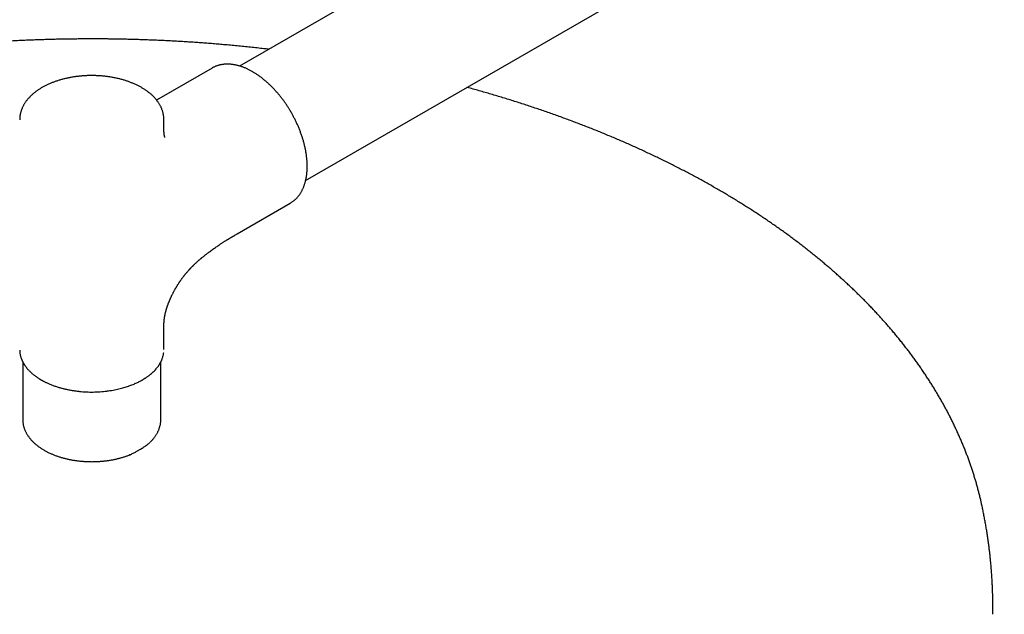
# Model space of a CAD drawing. Header units: millimetres. Extents: x 8 to 1595, y 12 to 728.
# Tile 8 of 10: x 1194 to 1358, y 150 to 249. Entities that reach past the tile are written whole.
import ezdxf

# ---------------------------------------------------------------- set-up
doc = ezdxf.new("R2010")
doc.units = ezdxf.units.MM

msp = doc.modelspace()

# ---------------------------------------------------------------- linework, layer by layer
at = {"color": 7, "linetype": 'Continuous', "lineweight": 30}
for p, q in [((1476.45, 383.41), (1230.53, 241.44)), ((1241.53, 222.39), (1487.45, 364.35)), ((1225.95, 241.11), (1217.11, 236.01)), ((1217.93, 230.99), (1217.93, 232.51)), ((1230.11, 213.49), (1238.95, 218.59)), ((1238.95, 218.59), (1238.95, 218.59)), ((1217.93, 194.21), (1217.93, 198.1)), ((1194.43, 191.76), (1194.43, 182.62)), ((1217.43, 182.62), (1217.43, 191.76)), ((1215.59, 178.74), (1215.61, 178.76)), ((1354.01, 168.62), (1354.01, 168.63))]:
    msp.add_line(p, q, dxfattribs=at)
at = {"color": 7, "linetype": 'Continuous', "lineweight": 30, "flags": 128}
msp.add_lwpolyline([(1225.95, 241.11), (1225.95, 241.11), (1225.95, 241.11)], dxfattribs=at)
at = {"color": 7, "linetype": 'Continuous', "lineweight": 30}
for points, knots in [([(1205.93, 245.96), (1205.57, 245.96), (1205.06, 245.96), (1204.3, 245.96), (1203.65, 245.95), (1202.87, 245.94), (1202.04, 245.93), (1201.18, 245.92), (1200.28, 245.9), (1199.36, 245.88), (1198.43, 245.85), (1197.48, 245.82), (1196.51, 245.79), (1195.54, 245.75), (1194.56, 245.71), (1193.57, 245.66), (1192.58, 245.61), (1191.58, 245.56), (1190.58, 245.5), (1189.57, 245.43), (1188.56, 245.37), (1187.55, 245.29), (1186.54, 245.22), (1185.52, 245.14), (1184.5, 245.05), (1183.48, 244.96), (1182.46, 244.87), (1181.44, 244.77), (1180.42, 244.67), (1179.4, 244.56), (1178.38, 244.45), (1177.36, 244.34), (1176.33, 244.22), (1175.31, 244.09), (1174.29, 243.96), (1173.27, 243.83), (1172.25, 243.69), (1171.23, 243.55), (1170.21, 243.41), (1169.19, 243.26), (1168.18, 243.1), (1167.16, 242.94), (1166.14, 242.78), (1165.13, 242.61), (1164.12, 242.44), (1163.11, 242.26), (1162.1, 242.08), (1161.09, 241.9), (1160.09, 241.71), (1159.08, 241.52), (1158.08, 241.32), (1157.08, 241.12), (1156.08, 240.91), (1155.08, 240.7), (1154.09, 240.48), (1153.1, 240.26), (1152.11, 240.04), (1151.12, 239.81), (1150.13, 239.58), (1149.15, 239.35), (1148.17, 239.11), (1147.19, 238.86), (1146.22, 238.61), (1145.25, 238.36), (1144.28, 238.1), (1143.31, 237.84), (1142.35, 237.57), (1141.39, 237.31), (1140.43, 237.03), (1139.47, 236.75), (1138.52, 236.47), (1137.57, 236.19), (1136.63, 235.89), (1135.68, 235.6), (1134.75, 235.3), (1133.81, 235), (1132.88, 234.69), (1131.95, 234.38), (1131.02, 234.07), (1130.1, 233.75), (1129.18, 233.43), (1128.27, 233.1), (1127.36, 232.77), (1126.45, 232.43), (1125.55, 232.1), (1124.65, 231.75), (1123.75, 231.41), (1122.86, 231.06), (1121.98, 230.7), (1121.09, 230.34), (1120.21, 229.98), (1119.34, 229.62), (1118.47, 229.25), (1117.6, 228.87), (1116.74, 228.5), (1115.88, 228.11), (1115.03, 227.73), (1114.18, 227.34), (1113.34, 226.95), (1112.5, 226.55), (1111.66, 226.15), (1110.83, 225.75), (1110.01, 225.34), (1109.19, 224.93), (1108.37, 224.52), (1107.56, 224.1), (1106.75, 223.68), (1105.95, 223.25), (1105.16, 222.82), (1104.36, 222.39), (1103.58, 221.95), (1102.8, 221.51), (1102.02, 221.07), (1101.25, 220.62), (1100.49, 220.17), (1099.72, 219.72), (1098.97, 219.26), (1098.22, 218.8), (1097.48, 218.34), (1096.74, 217.87), (1096, 217.4), (1095.28, 216.93), (1094.55, 216.45), (1093.84, 215.97), (1093.13, 215.49), (1092.42, 215), (1091.72, 214.51), (1091.03, 214.02), (1090.34, 213.52), (1089.66, 213.02), (1088.99, 212.52), (1088.32, 212.01), (1087.65, 211.5), (1086.99, 210.99), (1086.34, 210.48), (1085.7, 209.96), (1085.06, 209.44), (1084.42, 208.91), (1083.8, 208.38), (1083.18, 207.85), (1082.56, 207.32), (1081.96, 206.79), (1081.35, 206.25), (1080.76, 205.71), (1080.17, 205.16), (1079.59, 204.62), (1079.01, 204.07), (1078.44, 203.51), (1077.88, 202.96), (1077.33, 202.4), (1076.78, 201.84), (1076.24, 201.28), (1075.7, 200.71), (1075.17, 200.15), (1074.65, 199.58), (1074.14, 199), (1073.63, 198.43), (1073.13, 197.85), (1072.63, 197.27), (1072.15, 196.69), (1071.67, 196.11), (1071.19, 195.52), (1070.73, 194.93), (1070.27, 194.34), (1069.82, 193.75), (1069.37, 193.15), (1068.94, 192.55), (1068.51, 191.96), (1068.08, 191.35), (1067.67, 190.75), (1067.26, 190.15), (1066.86, 189.54), (1066.47, 188.93), (1066.08, 188.32), (1065.7, 187.71), (1065.33, 187.09), (1064.97, 186.48), (1064.61, 185.86), (1064.26, 185.24), (1063.92, 184.62), (1063.59, 184), (1063.26, 183.38), (1062.94, 182.75), (1062.63, 182.13), (1062.33, 181.5), (1062.03, 180.87), (1061.75, 180.24), (1061.47, 179.61), (1061.19, 178.98), (1060.93, 178.34), (1060.67, 177.71), (1060.42, 177.07), (1060.18, 176.43), (1059.94, 175.79), (1059.72, 175.16), (1059.5, 174.52), (1059.29, 173.87), (1059.08, 173.23), (1058.89, 172.59), (1058.7, 171.94), (1058.52, 171.3), (1058.35, 170.65), (1058.18, 170.01), (1058.02, 169.36), (1057.92, 168.9), (1057.86, 168.65), (1057.86, 168.63)], [0, 0, 0, 0, 0.0051, 0.007206, 0.0107, 0.014336, 0.018243, 0.022325, 0.026544, 0.030871, 0.035282, 0.039762, 0.044299, 0.048884, 0.053509, 0.058168, 0.062857, 0.067572, 0.07231, 0.077068, 0.081844, 0.086636, 0.091443, 0.096263, 0.101095, 0.105938, 0.110791, 0.115653, 0.120524, 0.125402, 0.130288, 0.135181, 0.14008, 0.144985, 0.149895, 0.154811, 0.159732, 0.164657, 0.169587, 0.174521, 0.179459, 0.1844, 0.189345, 0.194294, 0.199246, 0.204201, 0.209158, 0.214119, 0.219083, 0.224049, 0.229017, 0.233988, 0.238961, 0.243937, 0.248914, 0.253894, 0.258876, 0.26386, 0.268845, 0.273833, 0.278822, 0.283813, 0.288806, 0.2938, 0.298796, 0.303794, 0.308793, 0.313793, 0.318795, 0.323799, 0.328804, 0.33381, 0.338817, 0.343826, 0.348836, 0.353847, 0.35886, 0.363874, 0.368889, 0.373905, 0.378922, 0.38394, 0.38896, 0.39398, 0.399002, 0.404024, 0.409048, 0.414072, 0.419098, 0.424125, 0.429152, 0.434181, 0.43921, 0.44424, 0.449271, 0.454303, 0.459336, 0.46437, 0.469404, 0.47444, 0.479476, 0.484513, 0.48955, 0.494588, 0.499627, 0.504667, 0.509707, 0.514748, 0.51979, 0.524832, 0.529875, 0.534918, 0.539962, 0.545006, 0.550051, 0.555096, 0.560141, 0.565187, 0.570233, 0.57528, 0.580327, 0.585374, 0.590421, 0.595468, 0.600516, 0.605563, 0.610611, 0.615658, 0.620706, 0.625753, 0.6308, 0.635847, 0.640894, 0.645941, 0.650987, 0.656032, 0.661077, 0.666122, 0.671166, 0.676209, 0.681252, 0.686294, 0.691335, 0.696375, 0.701414, 0.706451, 0.711488, 0.716524, 0.721558, 0.726591, 0.731622, 0.736652, 0.74168, 0.746707, 0.751731, 0.756754, 0.761775, 0.766794, 0.771811, 0.776826, 0.781838, 0.786848, 0.791855, 0.79686, 0.801863, 0.806863, 0.81186, 0.816854, 0.821845, 0.826834, 0.831819, 0.836802, 0.841781, 0.846757, 0.85173, 0.856699, 0.861665, 0.866628, 0.871587, 0.876543, 0.881495, 0.886444, 0.89139, 0.896331, 0.90127, 0.906204, 0.911135, 0.916063, 0.920987, 0.925908, 0.930825, 0.935739, 0.94065, 0.945557, 0.950461, 0.955361, 0.960259, 0.965154, 0.970045, 0.974934, 0.97982, 0.984704, 0.989584, 0.994463, 0.999339, 1, 1, 1, 1]), ([(1235.37, 244.23), (1235.1, 244.27), (1234.47, 244.34), (1233.47, 244.45), (1232.36, 244.57), (1231.24, 244.69), (1230.13, 244.8), (1229.01, 244.91), (1227.92, 245), (1226.87, 245.09), (1225.86, 245.18), (1224.85, 245.25), (1223.83, 245.33), (1222.82, 245.4), (1221.8, 245.46), (1220.79, 245.53), (1219.77, 245.58), (1218.76, 245.64), (1217.75, 245.69), (1216.73, 245.73), (1215.72, 245.77), (1214.71, 245.81), (1213.7, 245.84), (1212.69, 245.87), (1211.69, 245.9), (1210.71, 245.92), (1209.74, 245.93), (1208.83, 245.95), (1208.04, 245.95), (1207.33, 245.96), (1206.66, 245.96), (1206.18, 245.96), (1205.93, 245.96)], [0, 0, 0, 0, 0.027271, 0.065306, 0.1034, 0.14156, 0.17979, 0.218101, 0.256499, 0.290994, 0.325483, 0.359963, 0.394433, 0.428891, 0.463335, 0.497764, 0.532173, 0.566558, 0.600915, 0.635236, 0.669509, 0.703718, 0.73784, 0.771835, 0.805634, 0.839105, 0.871963, 0.903449, 0.931726, 0.952038, 0.974667, 1, 1, 1, 1]), ([(1239.13, 233.71), (1239.08, 233.8), (1239, 233.94), (1238.88, 234.14), (1238.78, 234.3), (1238.66, 234.5), (1238.53, 234.7), (1238.39, 234.92), (1238.24, 235.13), (1238.09, 235.35), (1237.93, 235.58), (1237.76, 235.8), (1237.59, 236.03), (1237.42, 236.25), (1237.25, 236.47), (1237.07, 236.69), (1236.88, 236.91), (1236.7, 237.12), (1236.51, 237.34), (1236.32, 237.55), (1236.12, 237.75), (1235.92, 237.96), (1235.72, 238.15), (1235.52, 238.35), (1235.32, 238.54), (1235.11, 238.73), (1234.9, 238.91), (1234.69, 239.09), (1234.48, 239.26), (1234.27, 239.43), (1234.06, 239.59), (1233.84, 239.75), (1233.63, 239.9), (1233.41, 240.05), (1233.19, 240.19), (1232.97, 240.33), (1232.75, 240.46), (1232.54, 240.59), (1232.32, 240.7), (1232.1, 240.82), (1231.88, 240.92), (1231.66, 241.03), (1231.44, 241.12), (1231.22, 241.21), (1231, 241.29), (1230.78, 241.37), (1230.56, 241.44), (1230.35, 241.5), (1230.13, 241.56), (1229.91, 241.61), (1229.7, 241.65), (1229.49, 241.68), (1229.28, 241.71), (1229.07, 241.74), (1228.86, 241.75), (1228.65, 241.76), (1228.45, 241.76), (1228.25, 241.76), (1228.05, 241.75), (1227.85, 241.73), (1227.66, 241.7), (1227.46, 241.67), (1227.27, 241.63), (1227.09, 241.58), (1226.9, 241.53), (1226.72, 241.47), (1226.54, 241.4), (1226.37, 241.32), (1226.19, 241.24), (1226.05, 241.17), (1225.97, 241.12), (1225.95, 241.11)], [0, 0, 0, 0, 0.016485, 0.023056, 0.033981, 0.045311, 0.05746, 0.070138, 0.083227, 0.096637, 0.1103, 0.124167, 0.138202, 0.152377, 0.166669, 0.18106, 0.195537, 0.210088, 0.224704, 0.239376, 0.254098, 0.268865, 0.283672, 0.298514, 0.313388, 0.328292, 0.343222, 0.358176, 0.373153, 0.388149, 0.403165, 0.418198, 0.433247, 0.448311, 0.463388, 0.478479, 0.493581, 0.508694, 0.523817, 0.53895, 0.55409, 0.569238, 0.584392, 0.599551, 0.614715, 0.629881, 0.64505, 0.66022, 0.675389, 0.690556, 0.705721, 0.720882, 0.736037, 0.751186, 0.766328, 0.781462, 0.796587, 0.811703, 0.82681, 0.84191, 0.857002, 0.87209, 0.887174, 0.902258, 0.917346, 0.932441, 0.947547, 0.962671, 0.977818, 0.992992, 1, 1, 1, 1]), ([(1205.93, 239.86), (1205.83, 239.86), (1205.68, 239.86), (1205.46, 239.85), (1205.27, 239.85), (1205.05, 239.84), (1204.82, 239.83), (1204.58, 239.81), (1204.32, 239.79), (1204.07, 239.77), (1203.8, 239.74), (1203.54, 239.71), (1203.27, 239.68), (1203.01, 239.64), (1202.74, 239.6), (1202.47, 239.55), (1202.2, 239.5), (1201.93, 239.45), (1201.67, 239.39), (1201.4, 239.32), (1201.14, 239.26), (1200.87, 239.19), (1200.62, 239.11), (1200.36, 239.03), (1200.1, 238.95), (1199.85, 238.86), (1199.6, 238.77), (1199.36, 238.68), (1199.11, 238.58), (1198.87, 238.48), (1198.64, 238.37), (1198.41, 238.26), (1198.18, 238.15), (1197.96, 238.03), (1197.74, 237.91), (1197.52, 237.79), (1197.32, 237.66), (1197.11, 237.53), (1196.91, 237.39), (1196.72, 237.26), (1196.53, 237.12), (1196.35, 236.97), (1196.17, 236.82), (1196, 236.67), (1195.83, 236.52), (1195.67, 236.36), (1195.52, 236.2), (1195.37, 236.04), (1195.23, 235.88), (1195.1, 235.71), (1194.97, 235.54), (1194.85, 235.37), (1194.74, 235.2), (1194.64, 235.02), (1194.54, 234.85), (1194.45, 234.67), (1194.36, 234.49), (1194.29, 234.3), (1194.22, 234.12), (1194.15, 233.94), (1194.1, 233.75), (1194.05, 233.56), (1194.01, 233.38), (1193.98, 233.19), (1193.96, 233), (1193.94, 232.81), (1193.94, 232.64), (1193.94, 232.54), (1193.94, 232.51)], [0, 0, 0, 0, 0.017193, 0.024091, 0.035553, 0.047449, 0.060207, 0.073522, 0.087273, 0.101361, 0.115717, 0.130289, 0.145038, 0.159936, 0.174959, 0.190089, 0.205311, 0.220613, 0.235985, 0.25142, 0.266911, 0.282452, 0.298039, 0.313666, 0.329332, 0.345032, 0.360764, 0.376526, 0.392316, 0.408131, 0.423969, 0.43983, 0.455712, 0.471612, 0.487529, 0.503461, 0.519407, 0.535365, 0.551331, 0.567304, 0.58328, 0.599257, 0.615232, 0.631201, 0.647161, 0.663108, 0.679038, 0.694948, 0.710833, 0.72669, 0.742515, 0.758304, 0.774056, 0.789767, 0.805437, 0.821065, 0.836651, 0.852197, 0.867705, 0.88318, 0.898625, 0.914046, 0.92945, 0.944844, 0.960238, 0.975638, 0.991057, 1, 1, 1, 1]), ([(1217.93, 232.51), (1217.93, 232.53), (1217.93, 232.62), (1217.93, 232.78), (1217.91, 232.97), (1217.89, 233.16), (1217.86, 233.35), (1217.82, 233.55), (1217.77, 233.74), (1217.72, 233.93), (1217.65, 234.12), (1217.58, 234.31), (1217.5, 234.5), (1217.41, 234.69), (1217.31, 234.88), (1217.21, 235.06), (1217.1, 235.25), (1216.97, 235.43), (1216.84, 235.61), (1216.7, 235.79), (1216.56, 235.97), (1216.4, 236.15), (1216.24, 236.32), (1216.07, 236.49), (1215.89, 236.66), (1215.7, 236.82), (1215.5, 236.98), (1215.3, 237.14), (1215.09, 237.3), (1214.89, 237.44), (1214.67, 237.58), (1214.46, 237.72), (1214.24, 237.85), (1214.03, 237.97), (1213.81, 238.09), (1213.58, 238.2), (1213.36, 238.31), (1213.12, 238.42), (1212.89, 238.52), (1212.65, 238.62), (1212.4, 238.72), (1212.16, 238.81), (1211.9, 238.9), (1211.65, 238.99), (1211.39, 239.07), (1211.13, 239.15), (1210.87, 239.22), (1210.6, 239.29), (1210.34, 239.36), (1210.06, 239.42), (1209.79, 239.48), (1209.52, 239.53), (1209.24, 239.58), (1208.96, 239.63), (1208.68, 239.67), (1208.4, 239.7), (1208.12, 239.74), (1207.84, 239.77), (1207.56, 239.79), (1207.28, 239.81), (1207.01, 239.83), (1206.75, 239.84), (1206.53, 239.85), (1206.33, 239.85), (1206.14, 239.86), (1206.01, 239.86), (1205.93, 239.86)], [0, 0, 0, 0, 0.0066527, 0.0221346, 0.0376607, 0.0532409, 0.068885, 0.0846025, 0.1004021, 0.1162921, 0.1322796, 0.1483707, 0.1645704, 0.1808822, 0.1973081, 0.2138489, 0.2305034, 0.2472694, 0.2641431, 0.2811194, 0.2981924, 0.3153552, 0.3326002, 0.3499196, 0.3673055, 0.3847501, 0.4022458, 0.4197856, 0.437363, 0.4549721, 0.4707927, 0.4884, 0.5042213, 0.5200405, 0.535855, 0.5516635, 0.5674648, 0.5832581, 0.5990426, 0.6148177, 0.630583, 0.646338, 0.6620825, 0.677816, 0.6935384, 0.7092494, 0.7249485, 0.7406354, 0.7563094, 0.7719698, 0.7876155, 0.8032449, 0.818856, 0.8344456, 0.8500092, 0.86554, 0.8810271, 0.896453, 0.9117868, 0.9269689, 0.9418697, 0.9561441, 0.96898, 0.9781961, 0.9884602, 1, 1, 1, 1]), ([(1354.01, 168.63), (1353.97, 168.82), (1353.88, 169.22), (1353.73, 169.85), (1353.56, 170.5), (1353.39, 171.15), (1353.21, 171.8), (1353.02, 172.45), (1352.83, 173.1), (1352.62, 173.75), (1352.41, 174.4), (1352.19, 175.04), (1351.96, 175.69), (1351.73, 176.34), (1351.48, 176.98), (1351.23, 177.63), (1350.97, 178.27), (1350.7, 178.91), (1350.43, 179.55), (1350.14, 180.19), (1349.85, 180.83), (1349.55, 181.47), (1349.25, 182.11), (1348.93, 182.74), (1348.61, 183.38), (1348.28, 184.01), (1347.94, 184.64), (1347.59, 185.27), (1347.23, 185.9), (1346.87, 186.53), (1346.5, 187.15), (1346.12, 187.78), (1345.74, 188.4), (1345.34, 189.02), (1344.94, 189.64), (1344.53, 190.26), (1344.11, 190.88), (1343.69, 191.49), (1343.26, 192.1), (1342.82, 192.71), (1342.37, 193.32), (1341.91, 193.93), (1341.45, 194.54), (1340.98, 195.14), (1340.5, 195.74), (1340.01, 196.34), (1339.52, 196.93), (1339.02, 197.53), (1338.51, 198.12), (1338, 198.71), (1337.47, 199.29), (1336.94, 199.88), (1336.4, 200.46), (1335.86, 201.04), (1335.31, 201.62), (1334.75, 202.19), (1334.18, 202.77), (1333.61, 203.33), (1333.03, 203.9), (1332.44, 204.47), (1331.84, 205.03), (1331.24, 205.59), (1330.63, 206.14), (1330.02, 206.69), (1329.4, 207.24), (1328.77, 207.79), (1328.13, 208.33), (1327.49, 208.88), (1326.84, 209.41), (1326.18, 209.95), (1325.52, 210.48), (1324.85, 211.01), (1324.17, 211.54), (1323.49, 212.06), (1322.8, 212.58), (1322.11, 213.09), (1321.41, 213.61), (1320.7, 214.12), (1319.98, 214.62), (1319.26, 215.13), (1318.54, 215.63), (1317.8, 216.12), (1317.07, 216.62), (1316.32, 217.11), (1315.57, 217.59), (1314.81, 218.07), (1314.05, 218.55), (1313.28, 219.03), (1312.51, 219.5), (1311.73, 219.97), (1310.94, 220.44), (1310.15, 220.9), (1309.35, 221.35), (1308.55, 221.81), (1307.74, 222.26), (1306.93, 222.71), (1306.11, 223.15), (1305.28, 223.59), (1304.45, 224.02), (1303.62, 224.45), (1302.78, 224.88), (1301.93, 225.31), (1301.08, 225.73), (1300.23, 226.14), (1299.36, 226.56), (1298.5, 226.96), (1297.63, 227.37), (1296.75, 227.77), (1295.87, 228.17), (1294.98, 228.56), (1294.09, 228.95), (1293.2, 229.33), (1292.3, 229.71), (1291.39, 230.09), (1290.48, 230.46), (1289.57, 230.83), (1288.65, 231.2), (1287.73, 231.56), (1286.8, 231.91), (1285.87, 232.27), (1284.93, 232.61), (1283.99, 232.96), (1283.04, 233.3), (1282.1, 233.63), (1281.14, 233.97), (1280.18, 234.29), (1279.22, 234.62), (1278.26, 234.94), (1277.29, 235.25), (1276.31, 235.56), (1275.34, 235.87), (1274.36, 236.17), (1273.37, 236.46), (1272.38, 236.76), (1271.39, 237.05), (1270.39, 237.33), (1269.39, 237.61), (1268.72, 237.8), (1268.38, 237.89), (1268.38, 237.89)], [0, 0, 0, 0, 0.00608, 0.013131, 0.020189, 0.027252, 0.034322, 0.041399, 0.048483, 0.055573, 0.062671, 0.069776, 0.076888, 0.084007, 0.091134, 0.098268, 0.10541, 0.11256, 0.119717, 0.126882, 0.134055, 0.141236, 0.148424, 0.15562, 0.162823, 0.170034, 0.177253, 0.18448, 0.191714, 0.198955, 0.206204, 0.21346, 0.220723, 0.227993, 0.23527, 0.242554, 0.249845, 0.257142, 0.264446, 0.271756, 0.279072, 0.286395, 0.293723, 0.301057, 0.308397, 0.315742, 0.323092, 0.330448, 0.337809, 0.345174, 0.352544, 0.359919, 0.367298, 0.374681, 0.382068, 0.389459, 0.396854, 0.404253, 0.411654, 0.41906, 0.426468, 0.433879, 0.441293, 0.44871, 0.45613, 0.463551, 0.470976, 0.478402, 0.485831, 0.493261, 0.500694, 0.508128, 0.515563, 0.523001, 0.530439, 0.537879, 0.545321, 0.552763, 0.560207, 0.567651, 0.575097, 0.582543, 0.58999, 0.597438, 0.604886, 0.612335, 0.619785, 0.627234, 0.634685, 0.642136, 0.649587, 0.657038, 0.664489, 0.671941, 0.679393, 0.686845, 0.694297, 0.701749, 0.709202, 0.716654, 0.724106, 0.731559, 0.739011, 0.746463, 0.753916, 0.761368, 0.76882, 0.776272, 0.783725, 0.791177, 0.798629, 0.806081, 0.813534, 0.820986, 0.828438, 0.83589, 0.843343, 0.850795, 0.858248, 0.865701, 0.873154, 0.880607, 0.88806, 0.895514, 0.902968, 0.910422, 0.917877, 0.925332, 0.932788, 0.940244, 0.947701, 0.955158, 0.962616, 0.970075, 0.977535, 0.984996, 0.992457, 0.99992, 1, 1, 1, 1]), ([(1217.11, 236.01), (1217.06, 235.98), (1216.97, 235.92), (1216.83, 235.85), (1216.75, 235.8), (1216.71, 235.78)], [0, 0, 0, 0, 0.380256, 0.716698, 1, 1, 1, 1]), ([(1238.95, 218.59), (1238.98, 218.61), (1239.07, 218.66), (1239.2, 218.75), (1239.36, 218.86), (1239.52, 218.98), (1239.67, 219.1), (1239.81, 219.23), (1239.96, 219.37), (1240.09, 219.51), (1240.23, 219.66), (1240.36, 219.82), (1240.48, 219.99), (1240.6, 220.16), (1240.71, 220.34), (1240.82, 220.53), (1240.93, 220.72), (1241.02, 220.92), (1241.12, 221.12), (1241.2, 221.33), (1241.29, 221.55), (1241.36, 221.77), (1241.43, 222), (1241.5, 222.24), (1241.55, 222.47), (1241.6, 222.72), (1241.65, 222.97), (1241.69, 223.22), (1241.72, 223.48), (1241.75, 223.75), (1241.77, 224.01), (1241.78, 224.28), (1241.79, 224.55), (1241.79, 224.82), (1241.79, 225.08), (1241.78, 225.36), (1241.76, 225.62), (1241.74, 225.89), (1241.71, 226.16), (1241.68, 226.42), (1241.65, 226.69), (1241.61, 226.95), (1241.56, 227.22), (1241.51, 227.49), (1241.46, 227.76), (1241.4, 228.04), (1241.33, 228.31), (1241.27, 228.58), (1241.19, 228.86), (1241.11, 229.13), (1241.03, 229.41), (1240.94, 229.68), (1240.85, 229.96), (1240.75, 230.23), (1240.65, 230.51), (1240.55, 230.78), (1240.44, 231.05), (1240.32, 231.33), (1240.21, 231.6), (1240.09, 231.86), (1239.96, 232.13), (1239.84, 232.39), (1239.71, 232.65), (1239.58, 232.89), (1239.47, 233.11), (1239.37, 233.29), (1239.26, 233.49), (1239.18, 233.63), (1239.13, 233.71)], [0, 0, 0, 0, 0.008816, 0.024064, 0.039357, 0.054699, 0.070097, 0.085555, 0.101077, 0.116668, 0.13233, 0.148065, 0.163873, 0.179756, 0.195713, 0.21174, 0.227838, 0.244001, 0.260227, 0.276511, 0.292849, 0.309236, 0.325668, 0.34214, 0.358648, 0.375188, 0.391755, 0.408347, 0.42496, 0.441592, 0.45824, 0.474903, 0.49158, 0.506553, 0.523205, 0.538173, 0.554844, 0.569804, 0.584761, 0.599713, 0.61466, 0.629603, 0.64454, 0.659472, 0.674399, 0.689319, 0.704234, 0.719142, 0.734043, 0.748937, 0.763823, 0.7787, 0.793567, 0.808423, 0.823265, 0.838091, 0.852896, 0.867675, 0.882418, 0.89711, 0.911728, 0.926224, 0.940503, 0.954324, 0.966886, 0.976581, 0.985904, 1, 1, 1, 1]), ([(1218.09, 229.57), (1218.09, 229.58), (1218.09, 229.58), (1218.09, 229.58), (1218.09, 229.6), (1218.08, 229.61), (1218.07, 229.64), (1218.07, 229.67), (1218.06, 229.7), (1218.05, 229.73), (1218.04, 229.77), (1218.03, 229.81), (1218.02, 229.85), (1218.02, 229.89), (1218.01, 229.93), (1218, 229.97), (1218, 230.01), (1217.99, 230.04), (1217.99, 230.07), (1217.98, 230.1), (1217.98, 230.13), (1217.98, 230.17), (1217.97, 230.2), (1217.97, 230.23), (1217.97, 230.26), (1217.96, 230.28), (1217.96, 230.31), (1217.96, 230.34), (1217.96, 230.37), (1217.95, 230.42), (1217.95, 230.49), (1217.94, 230.56), (1217.94, 230.65), (1217.94, 230.75), (1217.94, 230.86), (1217.93, 230.95), (1217.93, 230.99)], [0, 0, 0, 0, 0.031394, 0.065899, 0.098397, 0.133577, 0.172522, 0.210472, 0.243028, 0.27221, 0.308005, 0.344161, 0.377485, 0.408287, 0.431353, 0.457601, 0.484721, 0.508039, 0.527374, 0.545391, 0.562915, 0.582492, 0.60338, 0.621972, 0.637778, 0.650766, 0.661334, 0.675473, 0.69518, 0.720538, 0.751659, 0.788686, 0.831796, 0.881206, 0.937175, 1, 1, 1, 1]), ([(1217.93, 198.1), (1217.93, 198.12), (1217.93, 198.17), (1217.94, 198.23), (1217.94, 198.27), (1217.94, 198.31), (1217.94, 198.35), (1217.94, 198.38), (1217.94, 198.42), (1217.94, 198.47), (1217.94, 198.51), (1217.95, 198.56), (1217.95, 198.6), (1217.95, 198.64), (1217.95, 198.7), (1217.96, 198.76), (1217.96, 198.82), (1217.96, 198.87), (1217.97, 198.92), (1217.97, 198.98), (1217.98, 199.03), (1217.99, 199.1), (1217.99, 199.19), (1218.01, 199.28), (1218.02, 199.39), (1218.03, 199.49), (1218.05, 199.6), (1218.07, 199.71), (1218.09, 199.82), (1218.11, 199.94), (1218.14, 200.06), (1218.16, 200.19), (1218.19, 200.32), (1218.22, 200.44), (1218.25, 200.55), (1218.28, 200.64), (1218.3, 200.73), (1218.32, 200.79), (1218.33, 200.85), (1218.35, 200.9), (1218.37, 200.97), (1218.39, 201.05), (1218.43, 201.15), (1218.46, 201.27), (1218.5, 201.39), (1218.54, 201.49), (1218.57, 201.58), (1218.59, 201.65), (1218.62, 201.71), (1218.64, 201.77), (1218.66, 201.84), (1218.69, 201.91), (1218.73, 202), (1218.77, 202.12), (1218.82, 202.24), (1218.87, 202.37), (1218.93, 202.49), (1218.98, 202.61), (1219.03, 202.73), (1219.08, 202.83), (1219.12, 202.92), (1219.15, 203), (1219.18, 203.06), (1219.21, 203.12), (1219.24, 203.19), (1219.28, 203.26), (1219.33, 203.38), (1219.41, 203.53), (1219.5, 203.71), (1219.6, 203.91), (1219.7, 204.08), (1219.78, 204.22), (1219.83, 204.32), (1219.87, 204.39), (1219.91, 204.46), (1219.96, 204.53), (1220.01, 204.63), (1220.07, 204.73), (1220.15, 204.85), (1220.22, 204.98), (1220.31, 205.12), (1220.4, 205.25), (1220.48, 205.38), (1220.56, 205.5), (1220.64, 205.62), (1220.72, 205.74), (1220.81, 205.86), (1220.9, 205.99), (1221, 206.12), (1221.09, 206.25), (1221.19, 206.38), (1221.27, 206.48), (1221.34, 206.58), (1221.42, 206.67), (1221.5, 206.78), (1221.59, 206.89), (1221.68, 207), (1221.79, 207.12), (1221.9, 207.25), (1222.01, 207.38), (1222.11, 207.48), (1222.17, 207.56), (1222.23, 207.62), (1222.27, 207.66), (1222.31, 207.7), (1222.35, 207.74), (1222.4, 207.8), (1222.47, 207.87), (1222.55, 207.96), (1222.64, 208.05), (1222.74, 208.14), (1222.83, 208.23), (1222.92, 208.32), (1223.03, 208.43), (1223.16, 208.55), (1223.31, 208.69), (1223.46, 208.82), (1223.59, 208.94), (1223.71, 209.05), (1223.81, 209.14), (1223.89, 209.21), (1223.97, 209.28), (1224.04, 209.34), (1224.13, 209.41), (1224.22, 209.49), (1224.33, 209.58), (1224.46, 209.69), (1224.6, 209.8), (1224.76, 209.93), (1224.93, 210.06), (1225.12, 210.21), (1225.32, 210.36), (1225.65, 210.61), (1226.09, 210.93), (1226.65, 211.32), (1227.08, 211.61), (1227.38, 211.81), (1227.56, 211.93), (1227.74, 212.05), (1227.91, 212.16), (1228.07, 212.26), (1228.21, 212.35), (1228.33, 212.42), (1228.41, 212.47), (1228.48, 212.51), (1228.54, 212.55), (1228.58, 212.58), (1228.63, 212.61), (1228.67, 212.63), (1228.73, 212.67), (1228.8, 212.71), (1228.89, 212.76), (1228.98, 212.82), (1229.07, 212.88), (1229.16, 212.93), (1229.24, 212.98), (1229.31, 213.02), (1229.39, 213.06), (1229.46, 213.11), (1229.56, 213.16), (1229.67, 213.23), (1229.8, 213.31), (1229.95, 213.4), (1230.06, 213.46), (1230.11, 213.49)], [0, 0, 0, 0, 0.004846, 0.008681, 0.011633, 0.014195, 0.016424, 0.018598, 0.021133, 0.02403, 0.027749, 0.030595, 0.032641, 0.035353, 0.039128, 0.043941, 0.048126, 0.051244, 0.053935, 0.058022, 0.061986, 0.064635, 0.071203, 0.07792, 0.08361, 0.090507, 0.0973, 0.103715, 0.110673, 0.117519, 0.124697, 0.132068, 0.139558, 0.146692, 0.152649, 0.157555, 0.16173, 0.165917, 0.168324, 0.170831, 0.174068, 0.178167, 0.183135, 0.190003, 0.196093, 0.201389, 0.20544, 0.208984, 0.212176, 0.215013, 0.217812, 0.221305, 0.225847, 0.23123, 0.237345, 0.243431, 0.249348, 0.255094, 0.260668, 0.266045, 0.270279, 0.27377, 0.276516, 0.279181, 0.282339, 0.285992, 0.290139, 0.298462, 0.307326, 0.316576, 0.326206, 0.332009, 0.336688, 0.340224, 0.343057, 0.346384, 0.350932, 0.356226, 0.362126, 0.368421, 0.375103, 0.38214, 0.388555, 0.394402, 0.400149, 0.40629, 0.412805, 0.419505, 0.42633, 0.43328, 0.440129, 0.445918, 0.45055, 0.455719, 0.461545, 0.468079, 0.4738, 0.480627, 0.488556, 0.497581, 0.502658, 0.507094, 0.510672, 0.513394, 0.515358, 0.517549, 0.521241, 0.525802, 0.531231, 0.53729, 0.543275, 0.549138, 0.554883, 0.56051, 0.570268, 0.57966, 0.588688, 0.597147, 0.604541, 0.610844, 0.616046, 0.620138, 0.62487, 0.629762, 0.635478, 0.642288, 0.650209, 0.659259, 0.668844, 0.679475, 0.691178, 0.70393, 0.7169, 0.75154, 0.785625, 0.819118, 0.830253, 0.841311, 0.852288, 0.863043, 0.872877, 0.881669, 0.889391, 0.893847, 0.897829, 0.901333, 0.904353, 0.906886, 0.909472, 0.912926, 0.9174, 0.922905, 0.929156, 0.935292, 0.940274, 0.945134, 0.94987, 0.954481, 0.959127, 0.964454, 0.971708, 0.980034, 0.989456, 1, 1, 1, 1]), ([(1193.94, 194.1), (1193.94, 194.06), (1193.94, 193.95), (1193.96, 193.77), (1193.98, 193.56), (1194.02, 193.37), (1194.06, 193.19), (1194.1, 193.03), (1194.15, 192.88), (1194.19, 192.74), (1194.24, 192.61), (1194.3, 192.48), (1194.35, 192.35), (1194.4, 192.25), (1194.44, 192.17), (1194.48, 192.1), (1194.51, 192.04), (1194.55, 191.97), (1194.6, 191.89), (1194.66, 191.79), (1194.73, 191.68), (1194.8, 191.56), (1194.89, 191.44), (1194.99, 191.31), (1195.09, 191.17), (1195.2, 191.04), (1195.32, 190.91), (1195.45, 190.76), (1195.61, 190.6), (1195.76, 190.45), (1195.91, 190.32), (1196.05, 190.2), (1196.19, 190.08), (1196.35, 189.95), (1196.51, 189.83), (1196.67, 189.72), (1196.82, 189.61), (1196.97, 189.51), (1197.09, 189.43), (1197.17, 189.38), (1197.23, 189.34), (1197.28, 189.31), (1197.32, 189.29), (1197.34, 189.27), (1197.37, 189.26), (1197.38, 189.25), (1197.39, 189.24), (1197.41, 189.24), (1197.42, 189.23), (1197.46, 189.21), (1197.51, 189.18), (1197.59, 189.13), (1197.69, 189.08), (1197.8, 189.01), (1197.94, 188.94), (1198.1, 188.85), (1198.29, 188.76), (1198.49, 188.67), (1198.72, 188.57), (1198.97, 188.46), (1199.32, 188.32), (1199.76, 188.15), (1200.31, 187.97), (1200.87, 187.81), (1201.43, 187.67), (1201.97, 187.55), (1202.52, 187.44), (1203.06, 187.36), (1203.62, 187.29), (1204.18, 187.23), (1204.74, 187.19), (1205.31, 187.16), (1205.88, 187.15), (1206.45, 187.16), (1207.02, 187.18), (1207.58, 187.22), (1208.14, 187.27), (1208.69, 187.34), (1209.22, 187.42), (1209.72, 187.51), (1210.2, 187.61), (1210.66, 187.72), (1211.08, 187.83), (1211.49, 187.95), (1211.88, 188.07), (1212.26, 188.21), (1212.62, 188.34), (1212.96, 188.48), (1213.27, 188.62), (1213.56, 188.75), (1213.84, 188.89), (1214.05, 189), (1214.16, 189.07), (1214.2, 189.09), (1214.23, 189.1), (1214.25, 189.11), (1214.28, 189.13), (1214.32, 189.15), (1214.37, 189.18), (1214.46, 189.23), (1214.55, 189.29), (1214.66, 189.36), (1214.79, 189.44), (1214.92, 189.53), (1215.07, 189.62), (1215.22, 189.73), (1215.39, 189.85), (1215.61, 190.02), (1215.87, 190.24), (1216.16, 190.5), (1216.41, 190.75), (1216.63, 190.99), (1216.83, 191.24), (1216.98, 191.43), (1217.08, 191.59), (1217.15, 191.69), (1217.21, 191.78), (1217.25, 191.85), (1217.28, 191.9), (1217.3, 191.94), (1217.33, 191.98), (1217.35, 192.03), (1217.38, 192.09), (1217.42, 192.16), (1217.47, 192.25), (1217.52, 192.35), (1217.57, 192.47), (1217.62, 192.59), (1217.68, 192.76), (1217.75, 192.98), (1217.82, 193.24), (1217.87, 193.49), (1217.9, 193.65), (1217.9, 193.73), (1217.9, 193.74)], [0, 0, 0, 0, 0.005221, 0.015077, 0.024362, 0.033079, 0.041225, 0.048672, 0.055569, 0.061918, 0.067717, 0.07443, 0.080217, 0.08508, 0.089019, 0.092042, 0.094681, 0.097259, 0.102234, 0.107146, 0.112455, 0.118184, 0.124332, 0.130899, 0.137981, 0.144273, 0.151274, 0.158985, 0.167404, 0.176532, 0.182892, 0.189554, 0.19652, 0.203789, 0.210964, 0.217606, 0.224506, 0.230718, 0.236243, 0.238747, 0.24108, 0.243122, 0.244365, 0.245362, 0.24648, 0.246943, 0.247338, 0.247857, 0.2485, 0.249268, 0.251571, 0.254566, 0.258307, 0.262758, 0.267919, 0.273791, 0.280372, 0.287526, 0.295365, 0.303887, 0.313093, 0.330206, 0.347316, 0.364425, 0.381531, 0.397082, 0.412631, 0.42818, 0.443728, 0.459276, 0.474824, 0.490373, 0.505922, 0.521472, 0.537024, 0.552577, 0.568132, 0.583595, 0.598569, 0.613011, 0.626919, 0.640294, 0.653136, 0.665445, 0.677221, 0.689776, 0.701663, 0.712881, 0.723431, 0.733416, 0.743827, 0.753637, 0.755787, 0.757261, 0.758061, 0.758715, 0.759647, 0.760859, 0.763287, 0.766384, 0.770151, 0.774589, 0.779697, 0.785114, 0.791126, 0.797732, 0.804934, 0.812576, 0.827475, 0.84214, 0.855035, 0.867742, 0.880262, 0.892595, 0.89777, 0.902909, 0.907511, 0.911205, 0.913469, 0.915175, 0.916857, 0.918879, 0.922012, 0.925718, 0.929998, 0.934852, 0.94028, 0.946139, 0.951915, 0.964892, 0.977167, 0.988741, 0.999633, 1, 1, 1, 1]), ([(1194.45, 192.15), (1194.45, 192.1), (1194.44, 192), (1194.43, 191.87), (1194.44, 191.78), (1194.44, 191.76)], [0, 0, 0, 0, 0.352636, 0.828645, 1, 1, 1, 1]), ([(1217.43, 191.76), (1217.43, 191.8), (1217.43, 191.9), (1217.43, 192.03), (1217.42, 192.12), (1217.42, 192.15)], [0, 0, 0, 0, 0.303951, 0.77959, 1, 1, 1, 1]), ([(1194.44, 182.62), (1194.44, 182.57), (1194.44, 182.46), (1194.45, 182.29), (1194.46, 182.1), (1194.49, 181.91), (1194.52, 181.72), (1194.56, 181.53), (1194.61, 181.35), (1194.67, 181.16), (1194.74, 180.97), (1194.81, 180.78), (1194.9, 180.6), (1194.99, 180.41), (1195.09, 180.23), (1195.2, 180.05), (1195.31, 179.87), (1195.44, 179.69), (1195.57, 179.51), (1195.71, 179.33), (1195.86, 179.16), (1196.02, 178.99), (1196.19, 178.82), (1196.36, 178.66), (1196.55, 178.49), (1196.74, 178.34), (1196.93, 178.18), (1197.13, 178.03), (1197.33, 177.89), (1197.53, 177.75), (1197.74, 177.62), (1197.95, 177.5), (1198.16, 177.38), (1198.37, 177.26), (1198.59, 177.15), (1198.81, 177.04), (1199.04, 176.94), (1199.27, 176.83), (1199.51, 176.74), (1199.74, 176.64), (1199.99, 176.55), (1200.23, 176.46), (1200.48, 176.38), (1200.74, 176.3), (1200.99, 176.22), (1201.25, 176.15), (1201.51, 176.09), (1201.77, 176.02), (1202.04, 175.96), (1202.31, 175.91), (1202.57, 175.85), (1202.85, 175.81), (1203.12, 175.76), (1203.39, 175.72), (1203.67, 175.69), (1203.94, 175.66), (1204.22, 175.63), (1204.49, 175.61), (1204.76, 175.59), (1205.02, 175.58), (1205.25, 175.57), (1205.46, 175.56), (1205.68, 175.56), (1205.84, 175.56), (1205.93, 175.55)], [0, 0, 0, 0, 0.011895, 0.027699, 0.043552, 0.059466, 0.075452, 0.091519, 0.107678, 0.123936, 0.1403, 0.156778, 0.173374, 0.190091, 0.206931, 0.223893, 0.240977, 0.258178, 0.275493, 0.292915, 0.310436, 0.32805, 0.345747, 0.363519, 0.381357, 0.399253, 0.417198, 0.435186, 0.451358, 0.46936, 0.48554, 0.501721, 0.517899, 0.534072, 0.550239, 0.566398, 0.582549, 0.59869, 0.614821, 0.630941, 0.64705, 0.663147, 0.679233, 0.695307, 0.711368, 0.727416, 0.74345, 0.759471, 0.775476, 0.791465, 0.807436, 0.823386, 0.839311, 0.855206, 0.871062, 0.886864, 0.902588, 0.918191, 0.933581, 0.948542, 0.962388, 0.973399, 0.983243, 1, 1, 1, 1]), ([(1215.65, 178.8), (1215.68, 178.83), (1215.77, 178.91), (1215.9, 179.05), (1216.04, 179.2), (1216.18, 179.37), (1216.31, 179.53), (1216.44, 179.69), (1216.55, 179.86), (1216.66, 180.03), (1216.77, 180.21), (1216.86, 180.38), (1216.95, 180.55), (1217.03, 180.73), (1217.11, 180.91), (1217.17, 181.09), (1217.23, 181.27), (1217.28, 181.46), (1217.33, 181.64), (1217.37, 181.82), (1217.39, 182.01), (1217.42, 182.2), (1217.43, 182.38), (1217.44, 182.52), (1217.43, 182.6), (1217.43, 182.62)], [0, 0, 0, 0, 0.028414, 0.075124, 0.12177, 0.168339, 0.214818, 0.261198, 0.307466, 0.353616, 0.399639, 0.445533, 0.491297, 0.536931, 0.58244, 0.627835, 0.673125, 0.718327, 0.763459, 0.808542, 0.853601, 0.898661, 0.943752, 0.988902, 1, 1, 1, 1]), ([(1212.19, 176.67), (1212.2, 176.67), (1212.23, 176.68), (1212.3, 176.71), (1212.46, 176.78), (1212.68, 176.89), (1213.03, 177.07), (1213.43, 177.29), (1213.84, 177.52), (1214.19, 177.73), (1214.48, 177.91), (1214.76, 178.1), (1215.01, 178.27), (1215.23, 178.43), (1215.42, 178.59), (1215.55, 178.69), (1215.61, 178.76), (1215.61, 178.76)], [0, 0, 0, 0, 0.000559, 0.029586, 0.062189, 0.143197, 0.222748, 0.36161, 0.496727, 0.582446, 0.666625, 0.749343, 0.831519, 0.886888, 0.942906, 0.99992, 1, 1, 1, 1]), ([(1215.61, 178.76), (1215.61, 178.75), (1215.6, 178.75), (1215.6, 178.74), (1215.59, 178.74)], [0, 0, 0, 0, 0.112974, 1, 1, 1, 1]), ([(1205.93, 175.55), (1206.04, 175.56), (1206.18, 175.56), (1206.4, 175.56), (1206.58, 175.57), (1206.8, 175.57), (1207.03, 175.59), (1207.26, 175.6), (1207.51, 175.62), (1207.76, 175.64), (1208.02, 175.67), (1208.28, 175.7), (1208.54, 175.73), (1208.8, 175.77), (1209.06, 175.81), (1209.32, 175.86), (1209.59, 175.91), (1209.85, 175.97), (1210.11, 176.02), (1210.37, 176.09), (1210.62, 176.15), (1210.88, 176.23), (1211.13, 176.3), (1211.38, 176.38), (1211.63, 176.46), (1211.88, 176.55), (1212.05, 176.61), (1212.14, 176.65), (1212.15, 176.65)], [0, 0, 0, 0, 0.047367, 0.066383, 0.09798, 0.130771, 0.165941, 0.202648, 0.240554, 0.27939, 0.318964, 0.359135, 0.399795, 0.440863, 0.482276, 0.523983, 0.565944, 0.608127, 0.650505, 0.693055, 0.73576, 0.778603, 0.821572, 0.864656, 0.907845, 0.95113, 0.994505, 1, 1, 1, 1]), ([(1212.19, 176.67), (1212.19, 176.67), (1212.17, 176.66), (1212.16, 176.66), (1212.16, 176.65)], [0, 0, 0, 0, 0.702292, 1, 1, 1, 1]), ([(1355.93, 150.13), (1355.93, 150.16), (1355.93, 150.27), (1355.93, 150.44), (1355.93, 150.64), (1355.93, 150.85), (1355.93, 151.07), (1355.92, 151.29), (1355.92, 151.51), (1355.92, 151.73), (1355.91, 151.97), (1355.91, 152.21), (1355.91, 152.45), (1355.9, 152.71), (1355.89, 152.97), (1355.89, 153.24), (1355.88, 153.52), (1355.87, 153.81), (1355.86, 154.11), (1355.85, 154.42), (1355.83, 154.75), (1355.82, 155.09), (1355.8, 155.44), (1355.78, 155.81), (1355.76, 156.21), (1355.73, 156.62), (1355.7, 157.05), (1355.67, 157.51), (1355.63, 158), (1355.58, 158.52), (1355.53, 159.08), (1355.47, 159.68), (1355.4, 160.33), (1355.32, 161.02), (1355.23, 161.76), (1355.12, 162.53), (1355.01, 163.31), (1354.89, 164.09), (1354.76, 164.86), (1354.62, 165.64), (1354.47, 166.41), (1354.32, 167.18), (1354.17, 167.92), (1354.06, 168.4), (1354.01, 168.62)], [0, 0, 0, 0, 0.004938, 0.014512, 0.024182, 0.033983, 0.043953, 0.054127, 0.064542, 0.075236, 0.086246, 0.097612, 0.109375, 0.121578, 0.134264, 0.147481, 0.161278, 0.175708, 0.190828, 0.206698, 0.223386, 0.240963, 0.259511, 0.279119, 0.299889, 0.321936, 0.345395, 0.37042, 0.397194, 0.425935, 0.456897, 0.490367, 0.526638, 0.565898, 0.607884, 0.651869, 0.695954, 0.740149, 0.784372, 0.828562, 0.872676, 0.916684, 0.960566, 1, 1, 1, 1])]:
    msp.add_open_spline(points, degree=3, knots=knots, dxfattribs=at)

doc.saveas('drawing.dxf')
